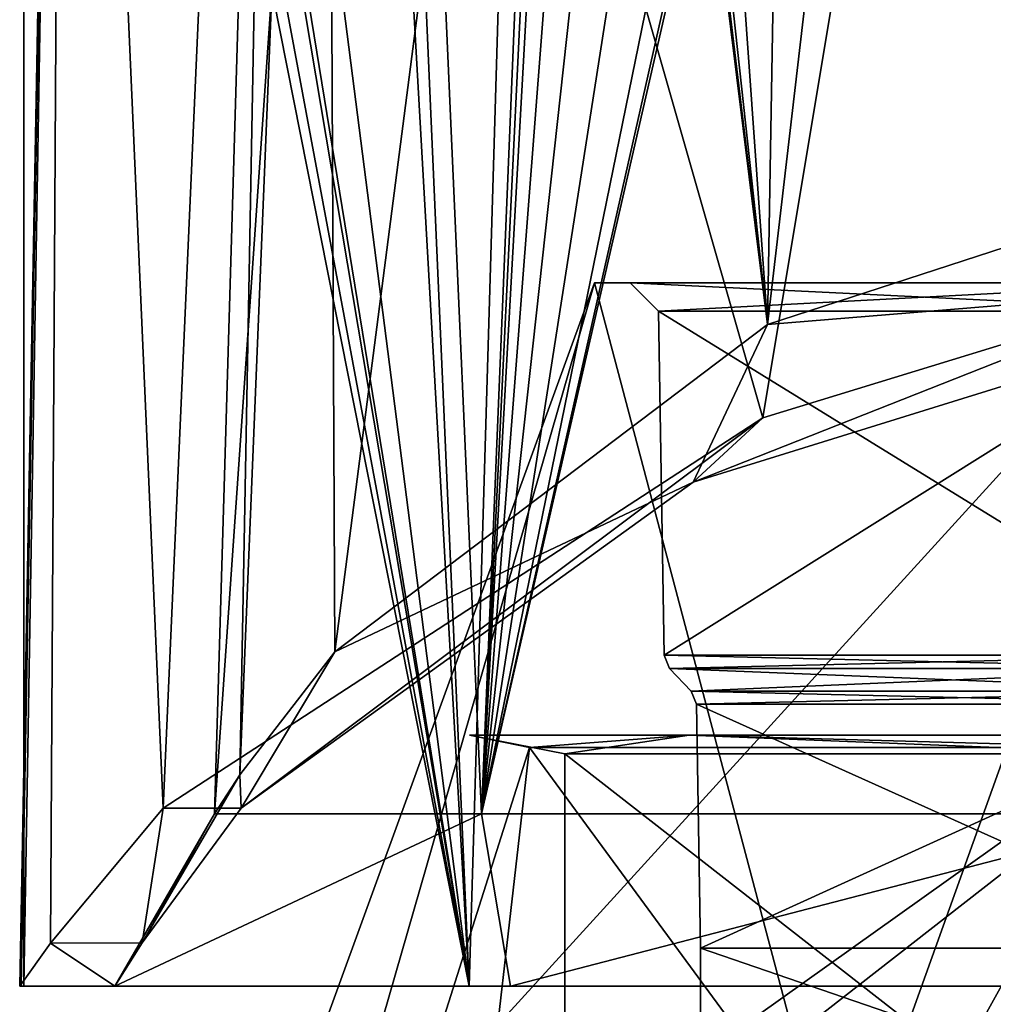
# Model space of a CAD drawing. Header units: millimetres. Extents: x -348 to 175, y 0 to 247.
# Tile 24 of 196: x -172 to -162, y 63 to 74. Entities that reach past the tile are written whole.
import ezdxf

# ---------------------------------------------------------------- set-up
doc = ezdxf.new("R2010")
doc.units = ezdxf.units.MM
doc.header["$LTSCALE"] = 65.185185
for name, color, linetype in [('1627', 7, 'CONTINUOUS'), ('1628', 7, 'CONTINUOUS'), ('1631', 7, 'CONTINUOUS'), ('1632', 7, 'CONTINUOUS'), ('1638', 7, 'CONTINUOUS'), ('1645', 7, 'CONTINUOUS'), ('1648', 7, 'CONTINUOUS'), ('1649', 7, 'CONTINUOUS'), ('1653', 7, 'CONTINUOUS'), ('1659', 7, 'CONTINUOUS'), ('1663', 7, 'CONTINUOUS'), ('1665', 7, 'CONTINUOUS'), ('1910', 7, 'CONTINUOUS'), ('1914', 7, 'CONTINUOUS'), ('1916', 7, 'CONTINUOUS'), ('1917', 7, 'CONTINUOUS'), ('1920', 7, 'CONTINUOUS'), ('1943', 7, 'CONTINUOUS'), ('2126', 7, 'CONTINUOUS'), ('2127', 7, 'CONTINUOUS'), ('2128', 7, 'CONTINUOUS')]:
    doc.layers.add(name, color=color, linetype=linetype)

msp = doc.modelspace()

# ---------------------------------------------------------------- linework, layer by layer
at = {"layer": '1627', "linetype": 'CONTINUOUS'}
for points in [[(-164.836, 64, 4.821), (-159.169, 64, 12.621), (-164.836, 62.054, 4.821), (-164.836, 64, 4.821)], [(-164.836, 62.054, 4.821), (-159.169, 64, 12.621), (-159.169, 62.054, 12.621), (-164.836, 62.054, 4.821)], [(-164.836, 64, -4.821), (-164.836, 64, 4.821), (-164.836, 62.054, -4.821), (-164.836, 64, -4.821)], [(-164.836, 62.054, -4.821), (-164.836, 64, 4.821), (-164.836, 62.054, 4.821), (-164.836, 62.054, -4.821)], [(-159.169, 64, -12.621), (-164.836, 64, -4.821), (-159.169, 62.054, -12.621), (-159.169, 64, -12.621)], [(-159.169, 62.054, -12.621), (-164.836, 64, -4.821), (-164.836, 62.054, -4.821), (-159.169, 62.054, -12.621)]]:
    msp.add_3dface(points, dxfattribs=at)
at = {"layer": '1628', "linetype": 'CONTINUOUS'}
for points in [[(-165.95, 71, 5.182), (-165.95, 71, -5.182), (-169.509, 61.218, -4.759), (-165.95, 71, 5.182)], [(-169.509, 61.218, -4.759), (-165.95, 71, -5.182), (-163.364, 61.218, -14.989), (-169.509, 61.218, -4.759)], [(-168.765, 61.218, 7.151), (-165.95, 71, 5.182), (-169.509, 61.218, -4.759), (-168.765, 61.218, 7.151)], [(-159.857, 71, 13.568), (-165.95, 71, 5.182), (-168.765, 61.218, 7.151), (-159.857, 71, 13.568)], [(-161.394, 61.218, 16.536), (-159.857, 71, 13.568), (-168.765, 61.218, 7.151), (-161.394, 61.218, 16.536)], [(-165.95, 71, -5.182), (-159.857, 71, -13.568), (-163.364, 61.218, -14.989), (-165.95, 71, -5.182)], [(-163.364, 61.218, -14.989), (-159.857, 71, -13.568), (-152.5, 61.5, -19.898), (-163.364, 61.218, -14.989)]]:
    msp.add_3dface(points, dxfattribs=at)
at = {"layer": '1631', "linetype": 'CONTINUOUS'}
for points in [[(-168.196, 61.181, -3.751), (-163.015, 61.181, -13.258), (-166.633, 66.11, -5.404), (-168.196, 61.181, -3.751)], [(-167.197, 61.181, 7.03), (-168.196, 61.181, -3.751), (-166.633, 66.11, 5.404), (-167.197, 61.181, 7.03)], [(-166.633, 66.11, 5.404), (-168.196, 61.181, -3.751), (-166.633, 66.11, -5.404), (-166.633, 66.11, 5.404)], [(-160.357, 61.181, 15.424), (-167.197, 61.181, 7.03), (-160.279, 66.11, 14.148), (-160.357, 61.181, 15.424)], [(-160.279, 66.11, 14.148), (-167.197, 61.181, 7.03), (-166.633, 66.11, 5.404), (-160.279, 66.11, 14.148)], [(-166.633, 66.11, -5.404), (-163.015, 61.181, -13.258), (-160.279, 66.11, -14.148), (-166.633, 66.11, -5.404)], [(-163.015, 61.181, -13.258), (-153.413, 61.181, -18.262), (-160.279, 66.11, -14.148), (-163.015, 61.181, -13.258)]]:
    msp.add_3dface(points, dxfattribs=at)
at = {"layer": '1632', "linetype": 'CONTINUOUS'}
for points in [[(-166.263, 61.2, 5.284), (-160.051, 61.2, 13.834), (-166.263, 66.043, 5.284), (-166.263, 61.2, 5.284)], [(-166.263, 66.043, 5.284), (-160.051, 61.2, 13.834), (-160.051, 66.043, 13.834), (-166.263, 66.043, 5.284)], [(-166.263, 61.2, -5.284), (-166.263, 61.2, 5.284), (-166.263, 66.043, -5.284), (-166.263, 61.2, -5.284)], [(-166.263, 66.043, -5.284), (-166.263, 61.2, 5.284), (-166.263, 66.043, 5.284), (-166.263, 66.043, -5.284)], [(-160.051, 61.2, -13.834), (-166.263, 61.2, -5.284), (-160.051, 66.043, -13.834), (-160.051, 61.2, -13.834)], [(-160.051, 66.043, -13.834), (-166.263, 61.2, -5.284), (-166.263, 66.043, -5.284), (-160.051, 66.043, -13.834)]]:
    msp.add_3dface(points, dxfattribs=at)
at = {"layer": '1638', "linetype": 'CONTINUOUS'}
for points in [[(-166.633, 66.11, 5.404), (-166.633, 66.11, -5.404), (-167.266, 66.24), (-166.633, 66.11, 5.404)], [(-166.633, 66.11, 5.404), (-167.266, 66.24), (-164.953, 66.24, 8.633), (-166.633, 66.11, 5.404)], [(-166.633, 66.11, -5.404), (-164.953, 66.24, -8.633), (-167.266, 66.24), (-166.633, 66.11, -5.404)], [(-166.263, 66.043, -5.284), (-166.263, 66.043, 5.284), (-167.266, 66.24), (-166.263, 66.043, -5.284)], [(-164.953, 66.24, -8.633), (-166.263, 66.043, -5.284), (-167.266, 66.24), (-164.953, 66.24, -8.633)], [(-167.266, 66.24), (-166.263, 66.043, 5.284), (-164.953, 66.24, 8.633), (-167.266, 66.24)], [(-160.279, 66.11, 14.148), (-166.633, 66.11, 5.404), (-164.953, 66.24, 8.633), (-160.279, 66.11, 14.148)], [(-166.633, 66.11, -5.404), (-160.279, 66.11, -14.148), (-164.953, 66.24, -8.633), (-166.633, 66.11, -5.404)], [(-160.051, 66.043, -13.834), (-166.263, 66.043, -5.284), (-164.953, 66.24, -8.633), (-160.051, 66.043, -13.834)], [(-166.263, 66.043, 5.284), (-160.051, 66.043, 13.834), (-164.953, 66.24, 8.633), (-166.263, 66.043, 5.284)], [(-160.279, 66.11, 14.148), (-164.953, 66.24, 8.633), (-158.633, 66.24, 14.953), (-160.279, 66.11, 14.148)], [(-160.279, 66.11, -14.148), (-158.633, 66.24, -14.953), (-164.953, 66.24, -8.633), (-160.279, 66.11, -14.148)], [(-158.633, 66.24, -14.953), (-160.051, 66.043, -13.834), (-164.953, 66.24, -8.633), (-158.633, 66.24, -14.953)], [(-164.953, 66.24, 8.633), (-160.051, 66.043, 13.834), (-158.633, 66.24, 14.953), (-164.953, 66.24, 8.633)]]:
    msp.add_3dface(points, dxfattribs=at)
at = {"layer": '1645', "linetype": 'CONTINUOUS'}
for points in [[(-165.163, 66.943, 4.927), (-159.371, 66.943, 12.898), (-164.935, 66.703, 4.853), (-165.163, 66.943, 4.927)], [(-165.163, 66.943, -4.927), (-165.163, 66.943, 4.927), (-164.935, 66.703, -4.853), (-165.163, 66.943, -4.927)], [(-164.935, 66.703, -4.853), (-165.163, 66.943, 4.927), (-164.935, 66.703, 4.853), (-164.935, 66.703, -4.853)], [(-159.371, 66.943, -12.898), (-165.163, 66.943, -4.927), (-159.23, 66.703, -12.704), (-159.371, 66.943, -12.898)], [(-159.23, 66.703, -12.704), (-165.163, 66.943, -4.927), (-164.935, 66.703, -4.853), (-159.23, 66.703, -12.704)], [(-164.935, 66.703, 4.853), (-159.371, 66.943, 12.898), (-159.23, 66.703, 12.704), (-164.935, 66.703, 4.853)]]:
    msp.add_3dface(points, dxfattribs=at)
at = {"layer": '1648', "linetype": 'CONTINUOUS'}
for points in [[(-165.218, 67.081, -4.945), (-159.405, 67.081, -12.945), (-165.278, 70.7, -4.964), (-165.218, 67.081, -4.945)], [(-165.278, 70.7, -4.964), (-159.405, 67.081, -12.945), (-159.442, 70.7, -12.997), (-165.278, 70.7, -4.964)], [(-165.218, 67.081, 4.945), (-165.218, 67.081, -4.945), (-165.278, 70.7, 4.964), (-165.218, 67.081, 4.945)], [(-165.278, 70.7, 4.964), (-165.218, 67.081, -4.945), (-165.278, 70.7, -4.964), (-165.278, 70.7, 4.964)], [(-159.442, 70.7, 12.997), (-165.218, 67.081, 4.945), (-165.278, 70.7, 4.964), (-159.442, 70.7, 12.997)], [(-159.405, 67.081, 12.945), (-165.218, 67.081, 4.945), (-159.442, 70.7, 12.997), (-159.405, 67.081, 12.945)]]:
    msp.add_3dface(points, dxfattribs=at)
at = {"layer": '1649', "linetype": 'CONTINUOUS'}
for points in [[(-165.163, 66.943, 4.927), (-165.163, 66.943, -4.927), (-165.218, 67.081, 4.945), (-165.163, 66.943, 4.927)], [(-165.163, 66.943, 4.927), (-165.218, 67.081, 4.945), (-159.405, 67.081, 12.945), (-165.163, 66.943, 4.927)], [(-165.163, 66.943, -4.927), (-159.371, 66.943, -12.898), (-165.218, 67.081, -4.945), (-165.163, 66.943, -4.927)], [(-165.163, 66.943, -4.927), (-165.218, 67.081, -4.945), (-165.218, 67.081, 4.945), (-165.163, 66.943, -4.927)], [(-159.371, 66.943, -12.898), (-159.405, 67.081, -12.945), (-165.218, 67.081, -4.945), (-159.371, 66.943, -12.898)], [(-159.371, 66.943, 12.898), (-165.163, 66.943, 4.927), (-159.405, 67.081, 12.945), (-159.371, 66.943, 12.898)]]:
    msp.add_3dface(points, dxfattribs=at)
at = {"layer": '1653', "linetype": 'CONTINUOUS'}
for points in [[(-164.836, 64, 4.821), (-164.836, 64, -4.821), (-164.879, 66.565, 4.835), (-164.836, 64, 4.821)], [(-159.196, 66.565, 12.657), (-164.836, 64, 4.821), (-164.879, 66.565, 4.835), (-159.196, 66.565, 12.657)], [(-164.836, 64, -4.821), (-159.169, 64, -12.621), (-164.879, 66.565, -4.835), (-164.836, 64, -4.821)], [(-164.879, 66.565, 4.835), (-164.836, 64, -4.821), (-164.879, 66.565, -4.835), (-164.879, 66.565, 4.835)], [(-164.879, 66.565, -4.835), (-159.169, 64, -12.621), (-159.196, 66.565, -12.657), (-164.879, 66.565, -4.835)], [(-159.169, 64, 12.621), (-164.836, 64, 4.821), (-159.196, 66.565, 12.657), (-159.169, 64, 12.621)]]:
    msp.add_3dface(points, dxfattribs=at)
at = {"layer": '1659', "linetype": 'CONTINUOUS'}
for points in [[(-159.23, 66.703, -12.704), (-164.935, 66.703, -4.853), (-159.196, 66.565, -12.657), (-159.23, 66.703, -12.704)], [(-164.935, 66.703, -4.853), (-164.935, 66.703, 4.853), (-164.879, 66.565, -4.835), (-164.935, 66.703, -4.853)], [(-164.935, 66.703, -4.853), (-164.879, 66.565, -4.835), (-159.196, 66.565, -12.657), (-164.935, 66.703, -4.853)], [(-164.935, 66.703, 4.853), (-159.23, 66.703, 12.704), (-164.879, 66.565, 4.835), (-164.935, 66.703, 4.853)], [(-164.935, 66.703, 4.853), (-164.879, 66.565, 4.835), (-164.879, 66.565, -4.835), (-164.935, 66.703, 4.853)], [(-159.23, 66.703, 12.704), (-159.196, 66.565, 12.657), (-164.879, 66.565, 4.835), (-159.23, 66.703, 12.704)]]:
    msp.add_3dface(points, dxfattribs=at)
at = {"layer": '1663', "linetype": 'CONTINUOUS'}
for points in [[(-159.857, 71, -13.568), (-165.95, 71, -5.182), (-165.574, 71, -5.06), (-159.857, 71, -13.568)], [(-165.95, 71, -5.182), (-165.95, 71, 5.182), (-165.574, 71, 5.06), (-165.95, 71, -5.182)], [(-165.574, 71, -5.06), (-165.95, 71, -5.182), (-165.574, 71, 5.06), (-165.574, 71, -5.06)], [(-165.95, 71, 5.182), (-159.857, 71, 13.568), (-165.574, 71, 5.06), (-165.95, 71, 5.182)], [(-159.625, 71, -13.248), (-159.857, 71, -13.568), (-165.574, 71, -5.06), (-159.625, 71, -13.248)], [(-165.574, 71, 5.06), (-159.857, 71, 13.568), (-159.625, 71, 13.248), (-165.574, 71, 5.06)]]:
    msp.add_3dface(points, dxfattribs=at)
at = {"layer": '1665', "linetype": 'CONTINUOUS'}
for points in [[(-165.278, 70.7, 4.964), (-165.278, 70.7, -4.964), (-165.574, 71, 5.06), (-165.278, 70.7, 4.964)], [(-165.278, 70.7, 4.964), (-165.574, 71, 5.06), (-159.625, 71, 13.248), (-165.278, 70.7, 4.964)], [(-165.278, 70.7, -4.964), (-159.442, 70.7, -12.997), (-165.574, 71, -5.06), (-165.278, 70.7, -4.964)], [(-165.278, 70.7, -4.964), (-165.574, 71, -5.06), (-165.574, 71, 5.06), (-165.278, 70.7, -4.964)], [(-159.442, 70.7, -12.997), (-159.625, 71, -13.248), (-165.574, 71, -5.06), (-159.442, 70.7, -12.997)], [(-159.442, 70.7, 12.997), (-165.278, 70.7, 4.964), (-159.625, 71, 13.248), (-159.442, 70.7, 12.997)]]:
    msp.add_3dface(points, dxfattribs=at)
at = {"layer": '1910', "linetype": 'CONTINUOUS'}
for points in [[(-171.996, 63.6, 0.434), (-171.979, 63.6, 0.951), (-171.523, 89.098, -4.556), (-171.996, 63.6, 0.434)], [(-171.671, 64.051, -3.788), (-171.996, 63.6, 0.434), (-171.523, 89.098, -4.556), (-171.671, 64.051, -3.788)], [(-171.979, 63.6, 0.951), (-171.951, 63.6, 1.467), (-171.523, 89.098, -4.556), (-171.979, 63.6, 0.951)], [(-171.951, 63.6, 1.467), (-171.951, 87.258, 1.467), (-171.523, 89.098, -4.556), (-171.951, 63.6, 1.467)], [(-170.487, 65.474, -8.018), (-171.671, 64.051, -3.788), (-171.523, 89.098, -4.556), (-170.487, 65.474, -8.018)], [(-169.479, 88.127, -10.225), (-170.487, 65.474, -8.018), (-171.523, 89.098, -4.556), (-169.479, 88.127, -10.225)], [(-164.18, 69.578, -16.821), (-170.487, 65.474, -8.018), (-169.479, 88.127, -10.225), (-164.18, 69.578, -16.821)], [(-161.338, 86.651, -18.853), (-164.18, 69.578, -16.821), (-169.479, 88.127, -10.225), (-161.338, 86.651, -18.853)], [(-159.809, 70.917, -19.692), (-164.18, 69.578, -16.821), (-161.338, 86.651, -18.853), (-159.809, 70.917, -19.692)]]:
    msp.add_3dface(points, dxfattribs=at)
at = {"layer": '1914', "linetype": 'CONTINUOUS'}
for points in [[(-164.912, 68.903, -15.373), (-159.809, 70.917, -19.692), (-157.929, 71.069, -20.018), (-164.912, 68.903, -15.373)], [(-164.18, 69.578, -16.821), (-159.809, 70.917, -19.692), (-164.912, 68.903, -15.373), (-164.18, 69.578, -16.821)], [(-170.487, 65.474, -8.018), (-164.18, 69.578, -16.821), (-169.665, 65.474, -8.018), (-170.487, 65.474, -8.018)], [(-169.665, 65.474, -8.018), (-164.18, 69.578, -16.821), (-164.912, 68.903, -15.373), (-169.665, 65.474, -8.018)]]:
    msp.add_3dface(points, dxfattribs=at)
at = {"layer": '1916', "linetype": 'CONTINUOUS'}
for points in [[(-171.387, 88.064, 5.156), (-171.748, 87.624, 3.321), (-167.267, 63.6, 13.633), (-171.387, 88.064, 5.156)], [(-171.222, 87.855, 5.798), (-171.387, 88.064, 5.156), (-167.267, 63.6, 13.633), (-171.222, 87.855, 5.798)], [(-170.24, 86.806, 8.623), (-171.222, 87.855, 5.798), (-167.267, 63.6, 13.633), (-170.24, 86.806, 8.623)], [(-171.748, 87.624, 3.321), (-171.951, 87.258, 1.467), (-167.267, 63.6, 13.633), (-171.748, 87.624, 3.321)], [(-171.951, 87.258, 1.467), (-171.951, 63.6, 1.467), (-167.267, 63.6, 13.633), (-171.951, 87.258, 1.467)], [(-168.514, 85.545, 11.884), (-170.24, 86.806, 8.623), (-167.267, 63.6, 13.633), (-168.514, 85.545, 11.884)], [(-168.224, 85.389, 12.324), (-168.514, 85.545, 11.884), (-167.267, 63.6, 13.633), (-168.224, 85.389, 12.324)], [(-166.64, 84.765, 14.392), (-168.224, 85.389, 12.324), (-167.267, 63.6, 13.633), (-166.64, 84.765, 14.392)], [(-161.573, 85.061, 18.71), (-164.807, 84.476, 16.271), (-156.519, 63.6, 21.012), (-161.573, 85.061, 18.71)], [(-156.519, 63.6, 21.012), (-166.64, 84.765, 14.392), (-167.267, 63.6, 13.633), (-156.519, 63.6, 21.012)], [(-164.807, 84.476, 16.271), (-166.64, 84.765, 14.392), (-156.519, 63.6, 21.012), (-164.807, 84.476, 16.271)]]:
    msp.add_3dface(points, dxfattribs=at)
at = {"layer": '1917', "linetype": 'CONTINUOUS'}
for points in [[(-171.979, 63.6, 0.951), (-171.996, 63.6, 0.434), (-170.996, 63.6, 0.434), (-171.979, 63.6, 0.951)], [(-171.951, 63.6, 1.467), (-171.979, 63.6, 0.951), (-170.996, 63.6, 0.434), (-171.951, 63.6, 1.467)], [(-167.267, 63.6, 13.633), (-171.951, 63.6, 1.467), (-170.996, 63.6, 0.434), (-167.267, 63.6, 13.633)], [(-166.835, 63.6, 12.553), (-167.267, 63.6, 13.633), (-170.996, 63.6, 0.434), (-166.835, 63.6, 12.553)], [(-156.519, 63.6, 21.012), (-167.267, 63.6, 13.633), (-166.835, 63.6, 12.553), (-156.519, 63.6, 21.012)], [(-156.407, 63.6, 19.999), (-156.519, 63.6, 21.012), (-166.835, 63.6, 12.553), (-156.407, 63.6, 19.999)]]:
    msp.add_3dface(points, dxfattribs=at)
at = {"layer": '1920', "linetype": 'CONTINUOUS'}
for points in [[(-171.671, 64.051, -3.788), (-170.487, 65.474, -8.018), (-170.709, 64.055, -3.806), (-171.671, 64.051, -3.788)], [(-170.487, 65.474, -8.018), (-169.665, 65.474, -8.018), (-170.709, 64.055, -3.806), (-170.487, 65.474, -8.018)], [(-171.996, 63.6, 0.434), (-171.671, 64.051, -3.788), (-170.996, 63.6, 0.434), (-171.996, 63.6, 0.434)], [(-170.996, 63.6, 0.434), (-171.671, 64.051, -3.788), (-170.709, 64.055, -3.806), (-170.996, 63.6, 0.434)]]:
    msp.add_3dface(points, dxfattribs=at)
at = {"layer": '1943', "linetype": 'CONTINUOUS'}
for points in [[(-168.231, 90.046, 6.358), (-166.063, 91.401, 10.649), (-167.14, 65.414, 10.213), (-168.231, 90.046, 6.358)], [(-166.063, 91.401, 10.649), (-165.919, 90.663, 10.896), (-167.14, 65.414, 10.213), (-166.063, 91.401, 10.649)], [(-161.472, 90.547, 15.513), (-161.189, 91.379, 15.692), (-167.14, 65.414, 10.213), (-161.472, 90.547, 15.513)], [(-167.14, 65.414, 10.213), (-161.189, 91.379, 15.692), (-159.857, 65.414, 17.348), (-167.14, 65.414, 10.213)], [(-165.919, 90.663, 10.896), (-165.773, 89.93, 11.14), (-167.14, 65.414, 10.213), (-165.919, 90.663, 10.896)], [(-162.116, 90.019, 15.034), (-161.472, 90.547, 15.513), (-167.14, 65.414, 10.213), (-162.116, 90.019, 15.034)], [(-169.25, 89.016, 1.805), (-168.231, 90.046, 6.358), (-169.948, 65.414, 0.412), (-169.25, 89.016, 1.805)], [(-169.948, 65.414, 0.412), (-168.231, 90.046, 6.358), (-167.14, 65.414, 10.213), (-169.948, 65.414, 0.412)], [(-163.38, 89.514, 13.939), (-162.116, 90.019, 15.034), (-167.14, 65.414, 10.213), (-163.38, 89.514, 13.939)], [(-165.773, 89.93, 11.14), (-165.313, 89.076, 11.801), (-167.14, 65.414, 10.213), (-165.773, 89.93, 11.14)], [(-164.553, 88.99, 12.731), (-163.38, 89.514, 13.939), (-167.14, 65.414, 10.213), (-164.553, 88.99, 12.731)], [(-165.313, 89.076, 11.801), (-164.553, 88.99, 12.731), (-167.14, 65.414, 10.213), (-165.313, 89.076, 11.801)], [(-169.68, 65.822, -3.222), (-169.25, 89.016, 1.805), (-169.948, 65.414, 0.412), (-169.68, 65.822, -3.222)], [(-168.778, 87.84, -4.734), (-169.25, 89.016, 1.805), (-169.68, 65.822, -3.222), (-168.778, 87.84, -4.734)], [(-168.682, 67.116, -6.878), (-168.778, 87.84, -4.734), (-169.68, 65.822, -3.222), (-168.682, 67.116, -6.878)], [(-166.141, 86.776, -10.75), (-168.778, 87.84, -4.734), (-168.682, 67.116, -6.878), (-166.141, 86.776, -10.75)], [(-164.132, 70.56, -13.893), (-166.141, 86.776, -10.75), (-168.682, 67.116, -6.878), (-164.132, 70.56, -13.893)], [(-165.996, 85.59, -11.02), (-166.141, 86.776, -10.75), (-164.132, 70.56, -13.893), (-165.996, 85.59, -11.02)], [(-165.846, 84.396, -11.289), (-165.996, 85.59, -11.02), (-164.132, 70.56, -13.893), (-165.846, 84.396, -11.289)], [(-165.731, 83.878, -11.471), (-165.846, 84.396, -11.289), (-164.132, 70.56, -13.893), (-165.731, 83.878, -11.471)], [(-165.535, 83.454, -11.753), (-165.731, 83.878, -11.471), (-164.132, 70.56, -13.893), (-165.535, 83.454, -11.753)], [(-165.018, 83.039, -12.425), (-165.535, 83.454, -11.753), (-164.132, 70.56, -13.893), (-165.018, 83.039, -12.425)], [(-161.495, 83.439, -15.727), (-161.87, 82.922, -15.464), (-157.504, 72.716, -18.281), (-161.495, 83.439, -15.727)], [(-163.92, 82.811, -13.652), (-165.018, 83.039, -12.425), (-164.132, 70.56, -13.893), (-163.92, 82.811, -13.652)], [(-161.87, 82.922, -15.464), (-162.304, 82.645, -15.13), (-157.504, 72.716, -18.281), (-161.87, 82.922, -15.464)], [(-162.725, 82.602, -14.779), (-163.92, 82.811, -13.652), (-164.132, 70.56, -13.893), (-162.725, 82.602, -14.779)], [(-157.504, 72.716, -18.281), (-162.725, 82.602, -14.779), (-164.132, 70.56, -13.893), (-157.504, 72.716, -18.281)], [(-162.304, 82.645, -15.13), (-162.725, 82.602, -14.779), (-157.504, 72.716, -18.281), (-162.304, 82.645, -15.13)]]:
    msp.add_3dface(points, dxfattribs=at)
at = {"layer": '2126', "linetype": 'CONTINUOUS'}
for points in [[(-166.835, 63.6, 12.553), (-170.996, 63.6, 0.434), (-167.14, 65.414, 10.213), (-166.835, 63.6, 12.553)], [(-170.996, 63.6, 0.434), (-169.948, 65.414, 0.412), (-167.14, 65.414, 10.213), (-170.996, 63.6, 0.434)], [(-166.835, 63.6, 12.553), (-167.14, 65.414, 10.213), (-159.857, 65.414, 17.348), (-166.835, 63.6, 12.553)], [(-156.407, 63.6, 19.999), (-166.835, 63.6, 12.553), (-159.857, 65.414, 17.348), (-156.407, 63.6, 19.999)]]:
    msp.add_3dface(points, dxfattribs=at)
at = {"layer": '2127', "linetype": 'CONTINUOUS'}
for points in [[(-169.665, 65.474, -8.018), (-168.682, 67.116, -6.878), (-169.68, 65.822, -3.222), (-169.665, 65.474, -8.018)], [(-170.709, 64.055, -3.806), (-169.665, 65.474, -8.018), (-169.68, 65.822, -3.222), (-170.709, 64.055, -3.806)], [(-170.709, 64.055, -3.806), (-169.68, 65.822, -3.222), (-169.948, 65.414, 0.412), (-170.709, 64.055, -3.806)], [(-170.996, 63.6, 0.434), (-170.709, 64.055, -3.806), (-169.948, 65.414, 0.412), (-170.996, 63.6, 0.434)]]:
    msp.add_3dface(points, dxfattribs=at)
at = {"layer": '2128', "linetype": 'CONTINUOUS'}
for points in [[(-157.929, 71.069, -20.018), (-157.504, 72.716, -18.281), (-164.132, 70.56, -13.893), (-157.929, 71.069, -20.018)], [(-164.912, 68.903, -15.373), (-157.929, 71.069, -20.018), (-164.132, 70.56, -13.893), (-164.912, 68.903, -15.373)], [(-164.912, 68.903, -15.373), (-164.132, 70.56, -13.893), (-168.682, 67.116, -6.878), (-164.912, 68.903, -15.373)], [(-169.665, 65.474, -8.018), (-164.912, 68.903, -15.373), (-168.682, 67.116, -6.878), (-169.665, 65.474, -8.018)]]:
    msp.add_3dface(points, dxfattribs=at)

doc.saveas('drawing.dxf')
